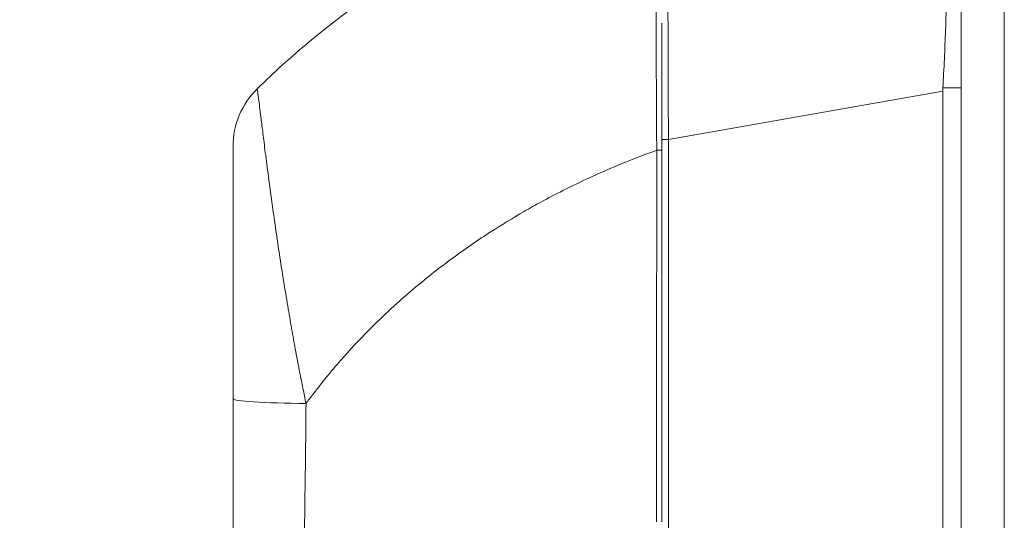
# Model space of a CAD drawing. Header units: inches. Extents: x 1 to 177, y 1 to 112.
# Tile 56 of 70: x 84.63 to 87.02, y 60.8 to 62.01. Entities that reach past the tile are written whole.
import ezdxf

# ---------------------------------------------------------------- set-up
doc = ezdxf.new("R2010")
doc.units = ezdxf.units.IN
doc.header["$LTSCALE"] = 10.666667
doc.header["$MEASUREMENT"] = 0
for name, color, linetype, lineweight in [('Dimension (ANSI)', 7, 'Continuous', 13), ('Visible (ANSI)', 7, 'Continuous', 13), ('Visible Narrow (ANSI)', 7, 'Continuous', 18)]:
    doc.layers.add(name, color=color, linetype=linetype, lineweight=lineweight)
doc.styles.add('Note Text (ANSI)', font='RomanS.shx')
doc.dimstyles.new('Default (ANSI)', dxfattribs={"dimscale": 10.666667, "dimtxt": 0.12, "dimasz": 0.098425, "dimexe": 0.125, "dimexo": 0.0625, "dimgap": 0.031496, "dimtad": 0, "dimtih": 1, "dimtoh": 1, "dimrnd": 1e-08, "dimzin": 0, "dimdsep": 46, "dimtxsty": 'Note Text (ANSI)', "dimcen": 0.09, "dimdle": 0.393701, "dimclrd": 256, "dimclre": 256, "dimclrt": 256, "dimadec": 0, "dimazin": 0, "dimtfac": 1, "dimtofl": 0, "dimtmove": 0, "dimatfit": 3, "dimfxl": 1, "dimtolj": 1, "dimtzin": 4, "dimlwd": -1, "dimlwe": -1, "dimarcsym": 0})

# ---------------------------------------------------------------- blocks, each defined once
blk = doc.blocks.new('*D16')
at = {"layer": 'Defpoints', "color": 0, "transparency": 16777216}
for p in [(81.2097, 75.9247), (87.0231, 75.9247), (87.0231, 46.1747)]:
    blk.add_point(p, dxfattribs=at)
at = {"layer": 'Dimension (ANSI)', "transparency": 16777216}
for p, q in [((86.3565, 75.9247), (79.8764, 75.9247)), ((81.2097, 74.8749), (81.2097, 62.0257)), ((81.2097, 47.2246), (81.2097, 60.0738)), ((86.3565, 46.1747), (79.8764, 46.1747))]:
    blk.add_line(p, q, dxfattribs=at)
for points in [[(81.0347, 74.8749), (81.3847, 74.8749), (81.2097, 75.9247)], [(81.0347, 47.2246), (81.3847, 47.2246), (81.2097, 46.1747)]]:
    blk.add_solid(points, dxfattribs=at)
at = {"layer": 'Dimension (ANSI)', "transparency": 16777216, "insert": (78.6497, 61.6897), "char_height": 1.28, "attachment_point": 1, "style": 'Note Text (ANSI)'}
blk.add_mtext('\\A1;29.75', dxfattribs=at)

msp = doc.modelspace()

# ---------------------------------------------------------------- linework, layer by layer
at = {"layer": 'Visible (ANSI)'}
for p, q in [((86.9179, 46.28), (86.9179, 75.8195)), ((86.8732, 60.776), (86.8732, 61.84))]:
    msp.add_line(p, q, dxfattribs=at)
for centre, radius, start, end in [((85.3431, 61.7049), 0.1969, 134.5272, 180), ((87.0022, 61.84), 0.129, 176.4898, 179.9896)]:
    msp.add_arc(centre, radius, start, end, dxfattribs=at)
for points, knots in [([(86.8735, 61.8479), (86.8763, 61.8945), (86.8784, 61.9415), (86.8821, 62.0426), (86.8834, 62.0962), (86.8857, 62.2175), (86.8863, 62.2819), (86.8863, 62.3924), (86.8857, 62.4377), (86.8834, 62.4952), (86.882, 62.5131), (86.8784, 62.5334), (86.8763, 62.5379), (86.8735, 62.5379)], [-2.744293, -2.744293, -2.744293, -2.744293, -2.388759, -2.388759, -1.963257, -1.963257, -1.372369, -1.372369, -0.781853, -0.781853, -0.353962, -0.353962, 0, 0, 0, 0]), ([(85.205, 61.8452), (85.2449, 61.8844), (85.2875, 61.923), (85.3325, 61.9604), (85.3776, 61.9979), (85.4251, 62.0343), (85.4753, 62.0695), (85.5255, 62.1047), (85.5782, 62.1387), (85.6335, 62.1711), (85.6887, 62.2034), (85.7465, 62.2342), (85.8041, 62.2621), (85.8617, 62.2899), (85.9191, 62.315), (85.9804, 62.3391), (86.0416, 62.3631), (86.1067, 62.3859), (86.1743, 62.4064)], [0, 0, 0, 0, 0.166667, 0.166667, 0.166667, 0.333333, 0.333333, 0.333333, 0.5, 0.5, 0.5, 0.666667, 0.666667, 0.666667, 0.833333, 0.833333, 0.833333, 1, 1, 1, 1]), ([(86.1895, 61.6959), (86.1895, 61.7037), (86.1895, 61.712), (86.1895, 61.7206), (86.1895, 61.7292), (86.1895, 61.7383), (86.1895, 61.7477), (86.1895, 61.7572), (86.1895, 61.7672), (86.1895, 61.7776), (86.1895, 61.788), (86.1895, 61.7988), (86.1895, 61.8101), (86.1895, 61.8215), (86.1895, 61.8333), (86.1895, 61.8456), (86.1895, 61.8578), (86.1895, 61.8706), (86.1895, 61.884), (86.1895, 61.8973), (86.1895, 61.9112), (86.1895, 61.9256), (86.1895, 61.94), (86.1895, 61.9549), (86.1895, 61.9703), (86.1895, 61.9816), (86.1895, 61.9932), (86.1895, 62.0051)], [0, 0, 0, 0, 0.027027, 0.027027, 0.027027, 0.0540541, 0.0540541, 0.0540541, 0.0810811, 0.0810811, 0.0810811, 0.1081081, 0.1081081, 0.1081081, 0.1351351, 0.1351351, 0.1351351, 0.1621622, 0.1621622, 0.1621622, 0.1891892, 0.1891892, 0.1891892, 0.2162162, 0.2162162, 0.2162162, 0.2362244, 0.2362244, 0.2362244, 0.2362244]), ([(85.1462, 61.7049), (85.1462, 61.7049), (85.1462, 61.7046), (85.1462, 61.704), (85.1462, 61.7033), (85.1462, 61.7023), (85.1462, 61.7008), (85.1462, 61.6992), (85.1462, 61.6972), (85.1462, 61.6946), (85.1462, 61.6919), (85.1462, 61.6887), (85.1462, 61.6846), (85.1462, 61.6806), (85.1462, 61.6758), (85.1462, 61.67), (85.1462, 61.6643), (85.1462, 61.6575), (85.1462, 61.6496), (85.1462, 61.6417), (85.1462, 61.6326), (85.1462, 61.6222), (85.1462, 61.6118), (85.1462, 61.6), (85.1462, 61.5866), (85.1462, 61.5732), (85.1462, 61.5582), (85.1462, 61.5412), (85.1462, 61.5241), (85.1462, 61.5051), (85.1462, 61.4857), (85.1462, 61.4663), (85.1462, 61.4466), (85.1462, 61.4275), (85.1462, 61.4084), (85.1462, 61.3899), (85.1462, 61.372), (85.1462, 61.3541), (85.1462, 61.3368), (85.1462, 61.3202), (85.1462, 61.3037), (85.1462, 61.2878), (85.1462, 61.2726), (85.1462, 61.2575), (85.1462, 61.243), (85.1462, 61.2293), (85.1462, 61.2155), (85.1462, 61.2024), (85.1462, 61.1899), (85.1462, 61.1774), (85.1462, 61.1655), (85.1462, 61.1541), (85.1462, 61.1427), (85.1462, 61.1319), (85.1462, 61.1215), (85.1462, 61.1111), (85.1462, 61.1012), (85.1462, 61.0917)], [0, 0, 0, 0, 0.052632, 0.052632, 0.052632, 0.105263, 0.105263, 0.105263, 0.157895, 0.157895, 0.157895, 0.210526, 0.210526, 0.210526, 0.263158, 0.263158, 0.263158, 0.315789, 0.315789, 0.315789, 0.368421, 0.368421, 0.368421, 0.421053, 0.421053, 0.421053, 0.473684, 0.473684, 0.473684, 0.526316, 0.526316, 0.526316, 0.578947, 0.578947, 0.578947, 0.631579, 0.631579, 0.631579, 0.684211, 0.684211, 0.684211, 0.736842, 0.736842, 0.736842, 0.789474, 0.789474, 0.789474, 0.842105, 0.842105, 0.842105, 0.894737, 0.894737, 0.894737, 0.947368, 0.947368, 0.947368, 1, 1, 1, 1]), ([(86.1895, 60.7923), (86.1895, 60.8667), (86.1895, 60.9406), (86.1895, 61.0115), (86.1895, 61.0824), (86.1895, 61.1504), (86.1895, 61.2224), (86.1895, 61.2945), (86.1895, 61.3707), (86.1895, 61.4497), (86.1895, 61.5288), (86.1895, 61.6107), (86.1895, 61.6959)], [0, 0, 0, 0, 0.25, 0.25, 0.25, 0.5, 0.5, 0.5, 0.75, 0.75, 0.75, 1, 1, 1, 1]), ([(85.1462, 61.0917), (85.1462, 61.0459), (85.1462, 61.001), (85.1462, 60.9568), (85.1462, 60.9127), (85.1462, 60.8693), (85.1462, 60.8268), (85.1462, 60.7843), (85.1462, 60.7427), (85.1462, 60.7019)], [0, 0, 0, 0, 0.3333333, 0.3333333, 0.3333333, 0.6666667, 0.6666667, 0.6666667, 1, 1, 1, 1])]:
    msp.add_open_spline(points, degree=3, knots=knots, dxfattribs=at)
msp.add_open_spline([(86.1768, 60.9228), (86.1768, 60.9228), (86.1768, 60.9228), (86.1768, 60.9228)], degree=3, dxfattribs=at)
at = {"layer": 'Visible Narrow (ANSI)'}
for p, q in [((87.0231, 75.8397), (87.0231, 46.2598)), ((86.9179, 61.8479), (86.8735, 61.8479)), ((86.2058, 61.7223), (86.8732, 61.84)), ((86.2058, 61.7223), (86.1895, 61.7223)), ((86.2058, 60.796), (86.2058, 61.7223)), ((85.9811, 61.6138), (85.9811, 61.6138))]:
    msp.add_line(p, q, dxfattribs=at)
for centre, major_axis, ratio, start_param, end_param in [((86.2092, 61.7012), (-0.0034, 0.719), 0.004617, 0.000791, 1.541429), ((86.1777, 61.6959), (0.0118, 0), 0.000346, 0, 1.610517), ((85.3431, 61.0917), (-0.1969, 0), 0.058543, 0, 1.473429), ((85.3628, 61.0505), (0.0591, 0), 0.001274, 3.988081, 3.988129), ((85.3628, 61.0047), (0.0591, 0), 0.070372, 2.30537, 2.305476), ((86.2091, 60.7961), (0.0006, 0.6986), 0.004748, 1.570927, 1.685764)]:
    msp.add_ellipse(centre, major_axis=major_axis, ratio=ratio, start_param=start_param, end_param=end_param, dxfattribs=at)
for points, knots in [([(86.1772, 61.6959), (86.1772, 61.7039), (86.1772, 61.7122), (86.1771, 61.721), (86.1771, 61.7298), (86.177, 61.739), (86.177, 61.7486), (86.1769, 61.7583), (86.1768, 61.7684), (86.1768, 61.7789), (86.1767, 61.7895), (86.1767, 61.8005), (86.1766, 61.812), (86.1766, 61.8236), (86.1765, 61.8356), (86.1764, 61.848), (86.1764, 61.8605), (86.1763, 61.8735), (86.1763, 61.8871), (86.1762, 61.9007), (86.1761, 61.9148), (86.1761, 61.9294), (86.176, 61.9441), (86.1759, 61.9592), (86.1759, 61.9748), (86.1758, 61.9904), (86.1757, 62.0064), (86.1756, 62.023), (86.1756, 62.0396), (86.1755, 62.0568), (86.1754, 62.0746), (86.1754, 62.0924), (86.1753, 62.1108), (86.1752, 62.129), (86.1752, 62.1471), (86.1751, 62.1648), (86.175, 62.1808), (86.175, 62.1967), (86.1749, 62.211), (86.1749, 62.2238), (86.1748, 62.2366), (86.1748, 62.2481), (86.1748, 62.2585), (86.1747, 62.2689), (86.1747, 62.2783), (86.1747, 62.2869), (86.1746, 62.2954), (86.1746, 62.3031), (86.1746, 62.3101), (86.1746, 62.3171), (86.1746, 62.3233), (86.1745, 62.329), (86.1745, 62.3347), (86.1745, 62.3398), (86.1745, 62.3444), (86.1745, 62.3491), (86.1745, 62.3532), (86.1744, 62.357), (86.1744, 62.3608), (86.1744, 62.3641), (86.1744, 62.3672), (86.1744, 62.3703), (86.1744, 62.3731), (86.1744, 62.3756), (86.1744, 62.3781), (86.1744, 62.3804), (86.1744, 62.3824), (86.1744, 62.3845), (86.1744, 62.3863), (86.1743, 62.388), (86.1743, 62.3897), (86.1743, 62.3911), (86.1743, 62.3925), (86.1743, 62.3938), (86.1743, 62.395), (86.1743, 62.396), (86.1743, 62.3971), (86.1743, 62.398), (86.1743, 62.3988), (86.1743, 62.3996), (86.1743, 62.4003), (86.1743, 62.4008), (86.1743, 62.4014), (86.1743, 62.4019), (86.1743, 62.4024), (86.1743, 62.4028), (86.1743, 62.4032), (86.1743, 62.4036), (86.1743, 62.4039), (86.1743, 62.4042), (86.1743, 62.4044), (86.1743, 62.4047), (86.1743, 62.4049), (86.1743, 62.4051), (86.1743, 62.4053), (86.1743, 62.4054), (86.1743, 62.4056), (86.1743, 62.4057), (86.1743, 62.4059), (86.1743, 62.406), (86.1743, 62.4061), (86.1743, 62.4061), (86.1743, 62.4062), (86.1743, 62.4063), (86.1743, 62.4063), (86.1743, 62.4064), (86.1743, 62.4064), (86.1743, 62.4064), (86.1743, 62.4064), (86.1743, 62.4064), (86.1743, 62.4064), (86.1743, 62.4064)], [0, 0, 0, 0, 0.027027, 0.027027, 0.027027, 0.054054, 0.054054, 0.054054, 0.081081, 0.081081, 0.081081, 0.108108, 0.108108, 0.108108, 0.135135, 0.135135, 0.135135, 0.162162, 0.162162, 0.162162, 0.189189, 0.189189, 0.189189, 0.216216, 0.216216, 0.216216, 0.243243, 0.243243, 0.243243, 0.27027, 0.27027, 0.27027, 0.297297, 0.297297, 0.297297, 0.324324, 0.324324, 0.324324, 0.351351, 0.351351, 0.351351, 0.378378, 0.378378, 0.378378, 0.405405, 0.405405, 0.405405, 0.432432, 0.432432, 0.432432, 0.459459, 0.459459, 0.459459, 0.486486, 0.486486, 0.486486, 0.513514, 0.513514, 0.513514, 0.540541, 0.540541, 0.540541, 0.567568, 0.567568, 0.567568, 0.594595, 0.594595, 0.594595, 0.621622, 0.621622, 0.621622, 0.648649, 0.648649, 0.648649, 0.675676, 0.675676, 0.675676, 0.702703, 0.702703, 0.702703, 0.72973, 0.72973, 0.72973, 0.756757, 0.756757, 0.756757, 0.783784, 0.783784, 0.783784, 0.810811, 0.810811, 0.810811, 0.837838, 0.837838, 0.837838, 0.864865, 0.864865, 0.864865, 0.891892, 0.891892, 0.891892, 0.918919, 0.918919, 0.918919, 0.945946, 0.945946, 0.945946, 0.972973, 0.972973, 0.972973, 1, 1, 1, 1]), ([(85.205, 61.8452), (85.2051, 61.8453), (85.2052, 61.845), (85.2053, 61.8442), (85.2055, 61.8434), (85.2057, 61.8422), (85.206, 61.8403), (85.2062, 61.8384), (85.2066, 61.8359), (85.207, 61.8326), (85.2075, 61.8293), (85.208, 61.8252), (85.2086, 61.8201), (85.2093, 61.8151), (85.21, 61.809), (85.2109, 61.8017), (85.2118, 61.7945), (85.2129, 61.786), (85.2141, 61.776), (85.2153, 61.7661), (85.2167, 61.7546), (85.2184, 61.7415), (85.22, 61.7283), (85.2219, 61.7134), (85.224, 61.6965), (85.2262, 61.6796), (85.2286, 61.6607), (85.2314, 61.6393), (85.2342, 61.6179), (85.2374, 61.5939), (85.2408, 61.5695), (85.2442, 61.5451), (85.2477, 61.5204), (85.2512, 61.4964), (85.2547, 61.4725), (85.2582, 61.4493), (85.2616, 61.4269), (85.2651, 61.4046), (85.2685, 61.383), (85.2719, 61.3623), (85.2753, 61.3416), (85.2786, 61.3219), (85.2817, 61.3031), (85.2849, 61.2843), (85.288, 61.2665), (85.2911, 61.2494), (85.2941, 61.2324), (85.2971, 61.2162), (85.3, 61.2008), (85.3029, 61.1853), (85.3057, 61.1707), (85.3084, 61.1567), (85.3112, 61.1427), (85.3138, 61.1294), (85.3164, 61.1167), (85.3189, 61.104), (85.3214, 61.0918), (85.3239, 61.0802)], [0, 0, 0, 0, 0.0526316, 0.0526316, 0.0526316, 0.1052632, 0.1052632, 0.1052632, 0.1578947, 0.1578947, 0.1578947, 0.2105263, 0.2105263, 0.2105263, 0.2631579, 0.2631579, 0.2631579, 0.3157895, 0.3157895, 0.3157895, 0.3684211, 0.3684211, 0.3684211, 0.4210526, 0.4210526, 0.4210526, 0.4736842, 0.4736842, 0.4736842, 0.5263158, 0.5263158, 0.5263158, 0.5789474, 0.5789474, 0.5789474, 0.6315789, 0.6315789, 0.6315789, 0.6842105, 0.6842105, 0.6842105, 0.7368421, 0.7368421, 0.7368421, 0.7894737, 0.7894737, 0.7894737, 0.8421053, 0.8421053, 0.8421053, 0.8947368, 0.8947368, 0.8947368, 0.9473684, 0.9473684, 0.9473684, 1, 1, 1, 1]), ([(85.3239, 61.0802), (85.3267, 61.084), (85.3295, 61.0878), (85.3323, 61.0915), (85.3531, 61.1193), (85.3753, 61.147), (85.3996, 61.1752), (85.4028, 61.1788), (85.406, 61.1825), (85.4092, 61.1862), (85.4305, 61.2104), (85.4534, 61.2348), (85.4769, 61.2586), (85.4881, 61.2699), (85.4995, 61.281), (85.5109, 61.2918), (85.5288, 61.3089), (85.5468, 61.3252), (85.5649, 61.341), (85.5825, 61.3564), (85.6002, 61.3712), (85.6179, 61.3854), (85.6331, 61.3977), (85.6484, 61.4096), (85.6638, 61.4212), (85.6845, 61.4367), (85.7055, 61.4519), (85.7277, 61.4671), (85.7427, 61.4774), (85.7582, 61.4878), (85.7743, 61.4981), (85.7997, 61.5145), (85.8265, 61.5308), (85.8546, 61.547), (85.8683, 61.5549), (85.8823, 61.5627), (85.8966, 61.5705), (85.9303, 61.5888), (85.966, 61.6069), (86.0036, 61.6245), (86.0126, 61.6287), (86.0217, 61.6328), (86.0309, 61.6369), (86.0767, 61.6575), (86.1254, 61.6773), (86.1772, 61.6959)], [0, 0, 0, 0, 0.0152892, 0.0152892, 0.0152892, 0.1281656, 0.1281656, 0.1281656, 0.1428571, 0.1428571, 0.1428571, 0.2397281, 0.2397281, 0.2397281, 0.2857143, 0.2857143, 0.2857143, 0.3578831, 0.3578831, 0.3578831, 0.4285714, 0.4285714, 0.4285714, 0.4897426, 0.4897426, 0.4897426, 0.5714286, 0.5714286, 0.5714286, 0.6267197, 0.6267197, 0.6267197, 0.7142857, 0.7142857, 0.7142857, 0.756805, 0.756805, 0.756805, 0.8571429, 0.8571429, 0.8571429, 0.8810186, 0.8810186, 0.8810186, 1, 1, 1, 1]), ([(86.1766, 60.7922), (86.1767, 60.8662), (86.1768, 60.9405), (86.1768, 61.0114), (86.1769, 61.0824), (86.177, 61.15), (86.177, 61.2224), (86.1771, 61.2948), (86.1771, 61.372), (86.1772, 61.4497), (86.1772, 61.5274), (86.1772, 61.6056), (86.1772, 61.6959)], [0, 0, 0, 0, 0.25, 0.25, 0.25, 0.5, 0.5, 0.5, 0.75, 0.75, 0.75, 1, 1, 1, 1]), ([(85.3239, 61.0802), (85.3235, 61.0333), (85.323, 60.9874), (85.3224, 60.942), (85.3219, 60.8967), (85.3213, 60.852), (85.3206, 60.8083), (85.3199, 60.7645), (85.3191, 60.7217), (85.3181, 60.6793)], [0, 0, 0, 0, 0.3333333, 0.3333333, 0.3333333, 0.6666667, 0.6666667, 0.6666667, 0.9999999, 0.9999999, 0.9999999, 0.9999999])]:
    msp.add_open_spline(points, degree=3, knots=knots, dxfattribs=at)
msp.add_open_spline([(85.3628, 61.1309), (85.3628, 61.1309), (85.3628, 61.1309), (85.3628, 61.1309)], degree=3, dxfattribs=at)

# ---------------------------------------------------------------- dimensions: what is measured, and where the dimension line sits
at = {"layer": 'Dimension (ANSI)'}
dim = msp.add_linear_dim(base=(81.2097, 75.9247), p1=(87.0231, 46.1747), p2=(87.0231, 75.9247), angle=270, dimstyle='Default (ANSI)', override={"dimdec": 2, "dimtp": 0, "dimtm": 0, "dimtdec": 2, "dimatfit": 1}, dxfattribs=at)
dim.commit()
dim.dimension.update_dxf_attribs({"geometry": '*D16', "text_midpoint": (81.2097, 61.0497), "dimtype": 160})

doc.saveas('drawing.dxf')
